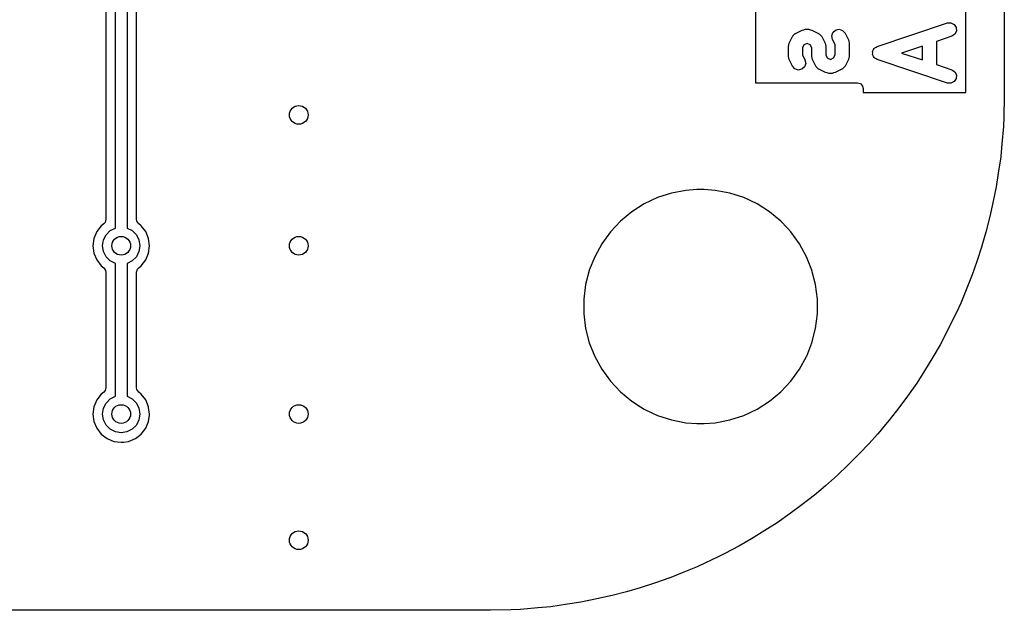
# Model space of a CAD drawing. Extents: x 0.4 to 10.6, y -8.1 to -0.4.
# Tile 35 of 42: x 7.064 to 7.894, y -3.445 to -2.947. Entities that reach past the tile are written whole.
import ezdxf

# ---------------------------------------------------------------- set-up
doc = ezdxf.new("R2010")
doc.units = 0
doc.header["$MEASUREMENT"] = 0
doc.layers.add('BLACK', color=7, linetype='CONTINUOUS')

msp = doc.modelspace()

# ---------------------------------------------------------------- linework, layer by layer
at = {"layer": 'BLACK', "linetype": 'CONTINUOUS'}
for p, q in [((7.89368, -1.7126), (7.89368, -3.01181)), ((7.14469, -3.12285), (7.14469, -2.33472)), ((7.15453, -2.33268), (7.15453, -3.12285)), ((7.13679, -2.34001), (7.13679, -3.11542)), ((7.16242, -3.11542), (7.16242, -2.64152)), ((7.68417, -2.73947), (7.68417, -3.00048)), ((7.86137, -3.0088), (7.86137, -2.74228)), ((7.78665, -2.96983), (7.8457, -2.95014)), ((7.8457, -2.95014), (7.84876, -2.94996)), ((7.84876, -2.94996), (7.85149, -2.95133)), ((7.85149, -2.95133), (7.85317, -2.95388)), ((7.71237, -2.96717), (7.71518, -2.96154)), ((7.71518, -2.96154), (7.71542, -2.96127)), ((7.71542, -2.96127), (7.71553, -2.96093)), ((7.71553, -2.96093), (7.71642, -2.96014)), ((7.71642, -2.96014), (7.71721, -2.95925)), ((7.71721, -2.95925), (7.71755, -2.95914)), ((7.71755, -2.95914), (7.71782, -2.9589)), ((7.71782, -2.9589), (7.72345, -2.95609)), ((7.72345, -2.95609), (7.72478, -2.95582)), ((7.72478, -2.95582), (7.72609, -2.95546)), ((7.72609, -2.95546), (7.7289, -2.95546)), ((7.7289, -2.95546), (7.73021, -2.95582)), ((7.73021, -2.95582), (7.73154, -2.95609)), ((7.73154, -2.95609), (7.73716, -2.9589)), ((7.73716, -2.9589), (7.73743, -2.95914)), ((7.73743, -2.95914), (7.73778, -2.95925)), ((7.73778, -2.95925), (7.73856, -2.96014)), ((7.73856, -2.96014), (7.73945, -2.96093)), ((7.73945, -2.96093), (7.73957, -2.96127)), ((7.73957, -2.96127), (7.73981, -2.96154)), ((7.73981, -2.96154), (7.74262, -2.96717)), ((7.74831, -2.96102), (7.74928, -2.95812)), ((7.74893, -2.96401), (7.74831, -2.96102)), ((7.74928, -2.95812), (7.75157, -2.95609)), ((7.75157, -2.95609), (7.75456, -2.95548)), ((7.75456, -2.95548), (7.75746, -2.95644)), ((7.75746, -2.95644), (7.75949, -2.95873)), ((7.75949, -2.95873), (7.7623, -2.96435)), ((7.84944, -2.96135), (7.8366, -2.96563)), ((7.85199, -2.95966), (7.84944, -2.96135)), ((7.85336, -2.95693), (7.85199, -2.95966)), ((7.85317, -2.95388), (7.85336, -2.95693)), ((7.71175, -2.96981), (7.7121, -2.9685)), ((7.71175, -2.97824), (7.71175, -2.96981)), ((7.7121, -2.9685), (7.71237, -2.96717)), ((7.72486, -2.96858), (7.72356, -2.9712)), ((7.72748, -2.96728), (7.72486, -2.96858)), ((7.72751, -2.96728), (7.72748, -2.96728)), ((7.73012, -2.96858), (7.72751, -2.96728)), ((7.73143, -2.9712), (7.73012, -2.96858)), ((7.74262, -2.96717), (7.74289, -2.9685)), ((7.74289, -2.9685), (7.74324, -2.96981)), ((7.74324, -2.96981), (7.74324, -2.97685)), ((7.75112, -2.96839), (7.74893, -2.96401)), ((7.75112, -2.97685), (7.75112, -2.96839)), ((7.7623, -2.96435), (7.76257, -2.96568)), ((7.76257, -2.96568), (7.76293, -2.96699)), ((7.76293, -2.96699), (7.76293, -2.97824)), ((7.78566, -2.97048), (7.78665, -2.96983)), ((7.82479, -2.96956), (7.80719, -2.97543)), ((7.82479, -2.9813), (7.82479, -2.96956)), ((7.8366, -2.96563), (7.8366, -2.98523)), ((7.7121, -2.97955), (7.71175, -2.97824)), ((7.72356, -2.9712), (7.72356, -2.97685)), ((7.72356, -2.97685), (7.72574, -2.98123)), ((7.73143, -2.97824), (7.73143, -2.9712)), ((7.73178, -2.97955), (7.73143, -2.97824)), ((7.74324, -2.97685), (7.74455, -2.97947)), ((7.74981, -2.97947), (7.75112, -2.97685)), ((7.76293, -2.97824), (7.76257, -2.97955)), ((7.78273, -2.97425), (7.78289, -2.97392)), ((7.7828, -2.97543), (7.78273, -2.97425)), ((7.78273, -2.97661), (7.7828, -2.97543)), ((7.78289, -2.97694), (7.78273, -2.97661)), ((7.78289, -2.97392), (7.78291, -2.97356)), ((7.78291, -2.9773), (7.78289, -2.97694)), ((7.78291, -2.97356), (7.78357, -2.97257)), ((7.78357, -2.97829), (7.78291, -2.9773)), ((7.78357, -2.97257), (7.7841, -2.97151)), ((7.7841, -2.97935), (7.78357, -2.97829)), ((7.7841, -2.97151), (7.7844, -2.97131)), ((7.7844, -2.97131), (7.7846, -2.97101)), ((7.7846, -2.97101), (7.78566, -2.97048)), ((7.80719, -2.97543), (7.82479, -2.9813)), ((7.71237, -2.98088), (7.7121, -2.97955)), ((7.71518, -2.98651), (7.71237, -2.98088)), ((7.71721, -2.9888), (7.71518, -2.98651)), ((7.72636, -2.98422), (7.72539, -2.98712)), ((7.72574, -2.98123), (7.72636, -2.98422)), ((7.73205, -2.98088), (7.73178, -2.97955)), ((7.73487, -2.98651), (7.73205, -2.98088)), ((7.73511, -2.98678), (7.73487, -2.98651)), ((7.74455, -2.97947), (7.74717, -2.98077)), ((7.74717, -2.98077), (7.74719, -2.98077)), ((7.74719, -2.98077), (7.74981, -2.97947)), ((7.75949, -2.98651), (7.75925, -2.98678)), ((7.7623, -2.98088), (7.75949, -2.98651)), ((7.76257, -2.97955), (7.7623, -2.98088)), ((7.7844, -2.97955), (7.7841, -2.97935)), ((7.7846, -2.97985), (7.7844, -2.97955)), ((7.78566, -2.98038), (7.7846, -2.97985)), ((7.78665, -2.98103), (7.78566, -2.98038)), ((7.8457, -3.00072), (7.78665, -2.98103)), ((7.8366, -2.98523), (7.84944, -2.98951)), ((7.72011, -2.98976), (7.71721, -2.9888)), ((7.7231, -2.98915), (7.72011, -2.98976)), ((7.72539, -2.98712), (7.7231, -2.98915)), ((7.73522, -2.98712), (7.73511, -2.98678)), ((7.73611, -2.98791), (7.73522, -2.98712)), ((7.73689, -2.9888), (7.73611, -2.98791)), ((7.73724, -2.98891), (7.73689, -2.9888)), ((7.73751, -2.98915), (7.73724, -2.98891)), ((7.74313, -2.99196), (7.73751, -2.98915)), ((7.74446, -2.99223), (7.74313, -2.99196)), ((7.74577, -2.99258), (7.74446, -2.99223)), ((7.74858, -2.99258), (7.74577, -2.99258)), ((7.7499, -2.99223), (7.74858, -2.99258)), ((7.75123, -2.99196), (7.7499, -2.99223)), ((7.75685, -2.98915), (7.75123, -2.99196)), ((7.75712, -2.98891), (7.75685, -2.98915)), ((7.75746, -2.9888), (7.75712, -2.98891)), ((7.75825, -2.98791), (7.75746, -2.9888)), ((7.75914, -2.98712), (7.75825, -2.98791)), ((7.75925, -2.98678), (7.75914, -2.98712)), ((7.84944, -2.98951), (7.85199, -2.9912)), ((7.85199, -2.9912), (7.85336, -2.99393)), ((7.85336, -2.99393), (7.85317, -2.99698)), ((7.68417, -3.00048), (7.76984, -3.00048)), ((7.76984, -3.00048), (7.77248, -3.00125)), ((7.77248, -3.00125), (7.77428, -3.00333)), ((7.84876, -3.0009), (7.8457, -3.00072)), ((7.85149, -2.99953), (7.84876, -3.0009)), ((7.85317, -2.99698), (7.85149, -2.99953)), ((7.77428, -3.00333), (7.77472, -3.00536)), ((7.77472, -3.00536), (7.77472, -3.0088)), ((7.77472, -3.0088), (7.86137, -3.0088)), ((7.89368, -3.01181), (7.89317, -3.02938)), ((7.89317, -3.02938), (7.89294, -3.03707)), ((7.89293, -3.03721), (7.89165, -3.05184)), ((7.89294, -3.03707), (7.89293, -3.03721)), ((7.89165, -3.05184), (7.89067, -3.06264)), ((7.89065, -3.06277), (7.88861, -3.07669)), ((7.89067, -3.06264), (7.89065, -3.06277)), ((7.88861, -3.07669), (7.88689, -3.08803)), ((7.61326, -3.09344), (7.60148, -3.09726)), ((7.62543, -3.09111), (7.61326, -3.09344)), ((7.6347, -3.09053), (7.62543, -3.09111)), ((7.62543, -3.09111), (7.62543, -3.09111)), ((7.64089, -3.09053), (7.6347, -3.09053)), ((7.6347, -3.09053), (7.6347, -3.09053)), ((7.65016, -3.09111), (7.64089, -3.09053)), ((7.64089, -3.09053), (7.64089, -3.09053)), ((7.65624, -3.09228), (7.65016, -3.09111)), ((7.65016, -3.09111), (7.65016, -3.09111)), ((7.66233, -3.09344), (7.65624, -3.09228)), ((7.67411, -3.09726), (7.66233, -3.09344)), ((7.66233, -3.09344), (7.66233, -3.09344)), ((7.66233, -3.09344), (7.66233, -3.09344)), ((7.88686, -3.08816), (7.88408, -3.10167)), ((7.88689, -3.08803), (7.88686, -3.08816)), ((7.59028, -3.10254), (7.57982, -3.10918)), ((7.60148, -3.09726), (7.59028, -3.10254)), ((7.59028, -3.10254), (7.59028, -3.10254)), ((7.60148, -3.09726), (7.60148, -3.09726)), ((7.68532, -3.10254), (7.67411, -3.09726)), ((7.67411, -3.09726), (7.67411, -3.09726)), ((7.69577, -3.10918), (7.68532, -3.10254)), ((7.68532, -3.10254), (7.68532, -3.10254)), ((7.88408, -3.10167), (7.88161, -3.11316)), ((7.57982, -3.10918), (7.57027, -3.11707)), ((7.57982, -3.10918), (7.57982, -3.10918)), ((7.70532, -3.11707), (7.69577, -3.10918)), ((7.69577, -3.10918), (7.69577, -3.10918)), ((7.13488, -3.11929), (7.13274, -3.12093)), ((7.13602, -3.11806), (7.13488, -3.11929)), ((7.13679, -3.11542), (7.13602, -3.11806)), ((7.16271, -3.11707), (7.16242, -3.11542)), ((7.16433, -3.11929), (7.16271, -3.11707)), ((7.16647, -3.12093), (7.16433, -3.11929)), ((7.57027, -3.11707), (7.56179, -3.1261)), ((7.57027, -3.11707), (7.57027, -3.11707)), ((7.71099, -3.12311), (7.70532, -3.11707)), ((7.70532, -3.11707), (7.70532, -3.11707)), ((7.70532, -3.11707), (7.70532, -3.11707)), ((7.88158, -3.11328), (7.87805, -3.12646)), ((7.88161, -3.11316), (7.88158, -3.11328)), ((7.12896, -3.12587), (7.12657, -3.13162)), ((7.13274, -3.12093), (7.12896, -3.12587)), ((7.13687, -3.12854), (7.14035, -3.12505)), ((7.14035, -3.12505), (7.14469, -3.12285)), ((7.15453, -3.12285), (7.15886, -3.12505)), ((7.15886, -3.12505), (7.16235, -3.12854)), ((7.17026, -3.12587), (7.16647, -3.12093)), ((7.16647, -3.12093), (7.16647, -3.12093)), ((7.16647, -3.12093), (7.16647, -3.12093)), ((7.17264, -3.13162), (7.17026, -3.12587)), ((7.56179, -3.1261), (7.55451, -3.13612)), ((7.56179, -3.1261), (7.56179, -3.1261)), ((7.7138, -3.1261), (7.71099, -3.12311)), ((7.72108, -3.13612), (7.7138, -3.1261)), ((7.7138, -3.1261), (7.7138, -3.1261)), ((7.87805, -3.12646), (7.87485, -3.13792)), ((7.12657, -3.13162), (7.12576, -3.1378)), ((7.12657, -3.13162), (7.12657, -3.13162)), ((7.13386, -3.1378), (7.13463, -3.13293)), ((7.13463, -3.13293), (7.13687, -3.12854)), ((7.16235, -3.12854), (7.16458, -3.13293)), ((7.16458, -3.13293), (7.16535, -3.1378)), ((7.17345, -3.1378), (7.17264, -3.13162)), ((7.12576, -3.1378), (7.12576, -3.1378)), ((7.12576, -3.1378), (7.12657, -3.14397)), ((7.12657, -3.14397), (7.12657, -3.14397)), ((7.12657, -3.14397), (7.12896, -3.14972)), ((7.13463, -3.14266), (7.13386, -3.1378)), ((7.13687, -3.14705), (7.13463, -3.14266)), ((7.16458, -3.14266), (7.16235, -3.14705)), ((7.16535, -3.1378), (7.16458, -3.14266)), ((7.17026, -3.14972), (7.17264, -3.14397)), ((7.17264, -3.14397), (7.17345, -3.1378)), ((7.55451, -3.13612), (7.54854, -3.14698)), ((7.55451, -3.13612), (7.55451, -3.13612)), ((7.72705, -3.14698), (7.72108, -3.13612)), ((7.72108, -3.13612), (7.72108, -3.13612)), ((7.72108, -3.13612), (7.72108, -3.13612)), ((7.87482, -3.13803), (7.87055, -3.15091)), ((7.87485, -3.13792), (7.87482, -3.13803)), ((7.12896, -3.14972), (7.13274, -3.15466)), ((7.14035, -3.15054), (7.13687, -3.14705)), ((7.14469, -3.15274), (7.14035, -3.15054)), ((7.15886, -3.15054), (7.15453, -3.15274)), ((7.16235, -3.14705), (7.15886, -3.15054)), ((7.16647, -3.15466), (7.17026, -3.14972)), ((7.54854, -3.14698), (7.54398, -3.15849)), ((7.54854, -3.14698), (7.54854, -3.14698)), ((7.73161, -3.15849), (7.72705, -3.14698)), ((7.72705, -3.14698), (7.72705, -3.14698)), ((7.72705, -3.14698), (7.72705, -3.14698)), ((7.72705, -3.14698), (7.72705, -3.14698)), ((7.87055, -3.15091), (7.86664, -3.16224)), ((7.13274, -3.15466), (7.13488, -3.1563)), ((7.13488, -3.1563), (7.1365, -3.15852)), ((7.1365, -3.15852), (7.13679, -3.16017)), ((7.13679, -3.16017), (7.13679, -3.25715)), ((7.14469, -3.26458), (7.14469, -3.15274)), ((7.15453, -3.15274), (7.15453, -3.26458)), ((7.16242, -3.16017), (7.1632, -3.15753)), ((7.16242, -3.19517), (7.16242, -3.16017)), ((7.1632, -3.15753), (7.16433, -3.1563)), ((7.16433, -3.1563), (7.16647, -3.15466)), ((7.54398, -3.1585), (7.5409, -3.17049)), ((7.54398, -3.15849), (7.54398, -3.1585)), ((7.73161, -3.1585), (7.73161, -3.15849)), ((7.73469, -3.17049), (7.73161, -3.1585)), ((7.8666, -3.16234), (7.86162, -3.17489)), ((7.86664, -3.16224), (7.8666, -3.16234)), ((7.5409, -3.17049), (7.53935, -3.18278)), ((7.5409, -3.17049), (7.5409, -3.17049)), ((7.73624, -3.18278), (7.73469, -3.17049)), ((7.73469, -3.17049), (7.73469, -3.17049)), ((7.86162, -3.17489), (7.85698, -3.18608)), ((7.53935, -3.18278), (7.53935, -3.19517)), ((7.73624, -3.19517), (7.73624, -3.18278)), ((7.73624, -3.18278), (7.73624, -3.18278)), ((7.73624, -3.18278), (7.73624, -3.18278)), ((7.85361, -3.19332), (7.85127, -3.19832)), ((7.85698, -3.18608), (7.85361, -3.19332)), ((7.16242, -3.25715), (7.16242, -3.19517)), ((7.53935, -3.19517), (7.5409, -3.20746)), ((7.73469, -3.20746), (7.73624, -3.19517)), ((7.85127, -3.19833), (7.84595, -3.20925)), ((7.85127, -3.19832), (7.85127, -3.19833)), ((7.5409, -3.20746), (7.5409, -3.20746)), ((7.5409, -3.20746), (7.54398, -3.21946)), ((7.73161, -3.21946), (7.73469, -3.20746)), ((7.73469, -3.20746), (7.73469, -3.20746)), ((7.84595, -3.20925), (7.83955, -3.22112)), ((7.54398, -3.21946), (7.54398, -3.21946)), ((7.54398, -3.21946), (7.54854, -3.23097)), ((7.72717, -3.23066), (7.73161, -3.21946)), ((7.73161, -3.21946), (7.73161, -3.21946)), ((7.83955, -3.22112), (7.83357, -3.23173)), ((7.54854, -3.23097), (7.54854, -3.23097)), ((7.54854, -3.23097), (7.54854, -3.23097)), ((7.54854, -3.23097), (7.54854, -3.23098)), ((7.54854, -3.23098), (7.55451, -3.24183)), ((7.72108, -3.24183), (7.72705, -3.23098)), ((7.72705, -3.23098), (7.72717, -3.23066)), ((7.83357, -3.23173), (7.8265, -3.24319)), ((7.55451, -3.24183), (7.55451, -3.24183)), ((7.55451, -3.24183), (7.55451, -3.24183)), ((7.55451, -3.24183), (7.56179, -3.25185)), ((7.7138, -3.25185), (7.72108, -3.24183)), ((7.8265, -3.24319), (7.81988, -3.25343)), ((7.56179, -3.25185), (7.56179, -3.25185)), ((7.56179, -3.25185), (7.57027, -3.26088)), ((7.70532, -3.26088), (7.7138, -3.25185)), ((7.13602, -3.25979), (7.13488, -3.26103)), ((7.13679, -3.25715), (7.13602, -3.25979)), ((7.16271, -3.2588), (7.16242, -3.25715)), ((7.16433, -3.26103), (7.16271, -3.2588)), ((7.81988, -3.25343), (7.81217, -3.26445)), ((7.12896, -3.2676), (7.12657, -3.27336)), ((7.13274, -3.26267), (7.12896, -3.2676)), ((7.13488, -3.26103), (7.13274, -3.26267)), ((7.13687, -3.27027), (7.14035, -3.26679)), ((7.14035, -3.26679), (7.14469, -3.26458)), ((7.15453, -3.26458), (7.15886, -3.26679)), ((7.15886, -3.26679), (7.16235, -3.27027)), ((7.16647, -3.26267), (7.16433, -3.26103)), ((7.17026, -3.2676), (7.16647, -3.26267)), ((7.16647, -3.26267), (7.16647, -3.26267)), ((7.16647, -3.26267), (7.16647, -3.26267)), ((7.17264, -3.27336), (7.17026, -3.2676)), ((7.57027, -3.26088), (7.57027, -3.26088)), ((7.57027, -3.26088), (7.57982, -3.26878)), ((7.69577, -3.26878), (7.70532, -3.26088)), ((7.81217, -3.26445), (7.80493, -3.27428)), ((7.12657, -3.27336), (7.12576, -3.27953)), ((7.12657, -3.27336), (7.12657, -3.27336)), ((7.13386, -3.27953), (7.13463, -3.27466)), ((7.13463, -3.27466), (7.13687, -3.27027)), ((7.16235, -3.27027), (7.16458, -3.27466)), ((7.16458, -3.27466), (7.16535, -3.27953)), ((7.17273, -3.27401), (7.17264, -3.27336)), ((7.17345, -3.27953), (7.17273, -3.27401)), ((7.57982, -3.26878), (7.57982, -3.26878)), ((7.57982, -3.26878), (7.58703, -3.27336)), ((7.58703, -3.27336), (7.59028, -3.27541)), ((7.59028, -3.27541), (7.59681, -3.27849)), ((7.67411, -3.28069), (7.68532, -3.27541)), ((7.68532, -3.27541), (7.69577, -3.26878)), ((7.80493, -3.27428), (7.7966, -3.28482)), ((7.12576, -3.27953), (7.12576, -3.27953)), ((7.12576, -3.27953), (7.12657, -3.2857)), ((7.13463, -3.28439), (7.13386, -3.27953)), ((7.13687, -3.28878), (7.13463, -3.28439)), ((7.16458, -3.28439), (7.16235, -3.28878)), ((7.16535, -3.27953), (7.16458, -3.28439)), ((7.17264, -3.2857), (7.17332, -3.28054)), ((7.17332, -3.28054), (7.17345, -3.27953)), ((7.17345, -3.27953), (7.17345, -3.27953)), ((7.59681, -3.27849), (7.60148, -3.28069)), ((7.60148, -3.28069), (7.60148, -3.28069)), ((7.60148, -3.28069), (7.60148, -3.28069)), ((7.60148, -3.28069), (7.61326, -3.28452)), ((7.61326, -3.28452), (7.62543, -3.28684)), ((7.65016, -3.28684), (7.66233, -3.28452)), ((7.66233, -3.28452), (7.67411, -3.28069)), ((7.7966, -3.28482), (7.79229, -3.28999)), ((7.12657, -3.2857), (7.12657, -3.2857)), ((7.12657, -3.2857), (7.12896, -3.29145)), ((7.12896, -3.29145), (7.13274, -3.29639)), ((7.14035, -3.29227), (7.13687, -3.28878)), ((7.14474, -3.2945), (7.14035, -3.29227)), ((7.15886, -3.29227), (7.15447, -3.2945)), ((7.16235, -3.28878), (7.15886, -3.29227)), ((7.16647, -3.29639), (7.17026, -3.29145)), ((7.17026, -3.29145), (7.17264, -3.2857)), ((7.62543, -3.28684), (7.62543, -3.28684)), ((7.62543, -3.28684), (7.62543, -3.28684)), ((7.62543, -3.28684), (7.6347, -3.28742)), ((7.6347, -3.28742), (7.6347, -3.28742)), ((7.6347, -3.28742), (7.64089, -3.28742)), ((7.64089, -3.28742), (7.65016, -3.28684)), ((7.65016, -3.28684), (7.65016, -3.28684)), ((7.65016, -3.28684), (7.65016, -3.28684)), ((7.79229, -3.28999), (7.78881, -3.29416)), ((7.13274, -3.29639), (7.13768, -3.30018)), ((7.13768, -3.30018), (7.14343, -3.30256)), ((7.14961, -3.29528), (7.14474, -3.2945)), ((7.15447, -3.2945), (7.14961, -3.29528)), ((7.15578, -3.30256), (7.16153, -3.30018)), ((7.16153, -3.30018), (7.16647, -3.29639)), ((7.78683, -3.29639), (7.77984, -3.30424)), ((7.78877, -3.29421), (7.78683, -3.29639)), ((7.78881, -3.29416), (7.78877, -3.29421)), ((7.14343, -3.30256), (7.14652, -3.30297)), ((7.14652, -3.30297), (7.14961, -3.30337)), ((7.14961, -3.30337), (7.15166, -3.3031)), ((7.14961, -3.30337), (7.14961, -3.30337)), ((7.14961, -3.30337), (7.14961, -3.30337)), ((7.15166, -3.3031), (7.15578, -3.30256)), ((7.77984, -3.30424), (7.77146, -3.31315)), ((7.77146, -3.31315), (7.76197, -3.32264)), ((7.76197, -3.32264), (7.75306, -3.33102)), ((7.75306, -3.33102), (7.74303, -3.33995)), ((7.73899, -3.34332), (7.73364, -3.34778)), ((7.74303, -3.33995), (7.73899, -3.34332)), ((7.73364, -3.34778), (7.7231, -3.35611)), ((7.7231, -3.35611), (7.71326, -3.36335)), ((7.71326, -3.36335), (7.70225, -3.37106)), ((7.70225, -3.37106), (7.692, -3.37769)), ((7.68055, -3.38475), (7.66994, -3.39074)), ((7.692, -3.37769), (7.68055, -3.38475)), ((7.66994, -3.39074), (7.65807, -3.39714)), ((7.65197, -3.40011), (7.64715, -3.40245)), ((7.65807, -3.39714), (7.65197, -3.40011)), ((7.6349, -3.40817), (7.62371, -3.4128)), ((7.64715, -3.40245), (7.6349, -3.40817)), ((7.61106, -3.41782), (7.59973, -3.42173)), ((7.61116, -3.41778), (7.61106, -3.41782)), ((7.62371, -3.4128), (7.61116, -3.41778)), ((7.58674, -3.42603), (7.57528, -3.42923)), ((7.58685, -3.426), (7.58674, -3.42603)), ((7.59973, -3.42173), (7.58685, -3.426)), ((7.56197, -3.43279), (7.55049, -3.43526)), ((7.56209, -3.43276), (7.56197, -3.43279)), ((7.57528, -3.42923), (7.56209, -3.43276)), ((7.50066, -3.44283), (7.48603, -3.44411)), ((7.51146, -3.44185), (7.50066, -3.44283)), ((7.51159, -3.44183), (7.51146, -3.44185)), ((7.5255, -3.4398), (7.51159, -3.44183)), ((7.52749, -3.43949), (7.5255, -3.4398)), ((7.53685, -3.43807), (7.52749, -3.43949)), ((7.53698, -3.43805), (7.53685, -3.43807)), ((7.55049, -3.43526), (7.53698, -3.43805)), ((7.46063, -3.44486), (5.81199, -3.44486)), ((7.4782, -3.44435), (7.46063, -3.44486)), ((7.48589, -3.44412), (7.4782, -3.44435)), ((7.48603, -3.44411), (7.48589, -3.44412))]:
    msp.add_line(p, q, dxfattribs=at)
at = {"layer": 'BLACK'}
for centre in [(7.29921, -3.02756), (7.14961, -3.1378), (7.29921, -3.1378), (7.14961, -3.27953), (7.29921, -3.27953), (7.29921, -3.38583)]:
    msp.add_circle(centre, 0.00787, dxfattribs=at)

doc.saveas('drawing.dxf')
